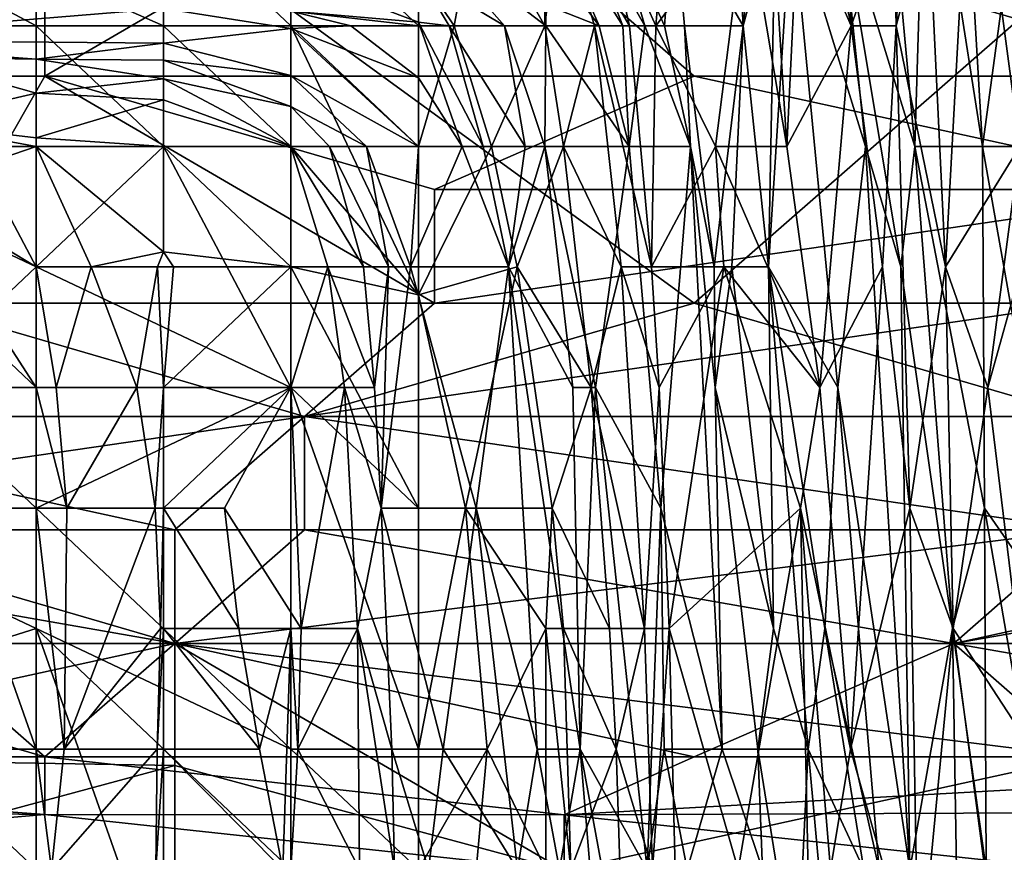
# Model space of a CAD drawing. Extents: x -1.1 to 1.1, y -0.36 to 0.36.
# Tile 23 of 256: x -0.9482 to -0.9143, y -0.3269 to -0.2982. Entities that reach past the tile are written whole.
import ezdxf

# ---------------------------------------------------------------- set-up
doc = ezdxf.new("R2010")
doc.units = 0

msp = doc.modelspace()

# ---------------------------------------------------------------- linework, layer by layer
for points in [[(-0.915379, -0.290151, 0.075278), (-0.914152, -0.286001, 0.082792), (-0.913724, -0.302601, 0.082792)], [(-0.956235, -0.288463, 0.386695), (-0.956235, -0.300182, 0.384761), (-0.947293, -0.296276, 0.385827)], [(-0.951764, -0.288463, 0.265446), (-0.902583, -0.288463, 0.265427), (-0.924938, -0.307995, 0.264813)], [(-0.924938, -0.307995, 0.264813), (-0.951764, -0.307995, 0.264888), (-0.951764, -0.288463, 0.265446)], [(-0.907054, -0.300182, 0.385058), (-0.898112, -0.288463, 0.387478), (-0.93388, -0.29237, 0.386782)], [(-0.902583, -0.288463, 0.265427), (-0.902583, -0.307995, 0.264816), (-0.924938, -0.307995, 0.264813)], [(-0.921262, -0.290151, 0.047547), (-0.919524, -0.298451, 0.052735), (-0.921341, -0.294301, 0.045221)], [(-0.919524, -0.298451, 0.052735), (-0.921262, -0.290151, 0.047547), (-0.919948, -0.290151, 0.052735)], [(-0.919948, -0.290151, 0.052735), (-0.918068, -0.294301, 0.06025), (-0.919524, -0.298451, 0.052735)], [(-0.916962, -0.290151, 0.131635), (-0.918111, -0.294301, 0.124121), (-0.917341, -0.302601, 0.127878)], [(-0.918068, -0.294301, 0.06025), (-0.917449, -0.290151, 0.064007), (-0.917984, -0.298451, 0.06025)], [(-0.916873, -0.294301, 0.066527), (-0.917984, -0.298451, 0.06025), (-0.917449, -0.290151, 0.064007)], [(-0.917341, -0.302601, 0.127878), (-0.915002, -0.302601, 0.142906), (-0.916962, -0.290151, 0.131635)], [(-0.915745, -0.290151, 0.139149), (-0.916962, -0.290151, 0.131635), (-0.915002, -0.302601, 0.142906)], [(-0.916873, -0.294301, 0.066527), (-0.915379, -0.290151, 0.075278), (-0.916278, -0.306751, 0.067764)], [(-0.915379, -0.290151, 0.075278), (-0.913724, -0.302601, 0.082792), (-0.916278, -0.306751, 0.067764)], [(-0.913887, -0.294301, 0.150421), (-0.915745, -0.290151, 0.139149), (-0.915002, -0.302601, 0.142906)], [(-0.924938, -0.300182, 0.385125), (-0.93388, -0.29237, 0.386782), (-0.947293, -0.300182, 0.384995)], [(-0.93388, -0.29237, 0.386782), (-0.947293, -0.296276, 0.385827), (-0.947293, -0.300182, 0.384995)], [(-0.93388, -0.29237, 0.386782), (-0.924938, -0.300182, 0.385125), (-0.907054, -0.300182, 0.385058)], [(-0.94321, -0.294301, 0.005994), (-0.94321, -0.298451, 0.003467), (-0.9476, -0.296506, 0.003893)], [(-0.94321, -0.294301, 0.005994), (-0.938821, -0.294301, 0.007191), (-0.938821, -0.298451, 0.004121)], [(-0.94321, -0.298451, 0.003467), (-0.94321, -0.294301, 0.005994), (-0.938821, -0.298451, 0.004121)], [(-0.938821, -0.298451, 0.004121), (-0.938821, -0.294301, 0.007191), (-0.934431, -0.298451, 0.006531)], [(-0.934431, -0.296617, 0.00765), (-0.934431, -0.298451, 0.006531), (-0.938821, -0.294301, 0.007191)], [(-0.933204, -0.298451, 0.00765), (-0.934431, -0.296617, 0.00765), (-0.932444, -0.294301, 0.011407)], [(-0.932444, -0.294301, 0.011407), (-0.930082, -0.298451, 0.011407), (-0.933204, -0.298451, 0.00765)], [(-0.932444, -0.294301, 0.011407), (-0.930042, -0.294301, 0.01435), (-0.930082, -0.298451, 0.011407)], [(-0.928367, -0.298451, 0.015164), (-0.930082, -0.298451, 0.011407), (-0.929583, -0.294301, 0.015164)], [(-0.930042, -0.294301, 0.01435), (-0.929583, -0.294301, 0.015164), (-0.930082, -0.298451, 0.011407)], [(-0.930042, -0.294242, 0.064007), (-0.927391, -0.298451, 0.067764), (-0.928996, -0.294301, 0.067764)], [(-0.927391, -0.298451, 0.067764), (-0.930042, -0.294242, 0.064007), (-0.92821, -0.298451, 0.064007)], [(-0.92821, -0.298451, 0.064007), (-0.930042, -0.294242, 0.064007), (-0.930042, -0.295957, 0.06025)], [(-0.928112, -0.294301, 0.018921), (-0.927165, -0.298451, 0.018921), (-0.929583, -0.294301, 0.015164)], [(-0.929583, -0.294301, 0.015164), (-0.927165, -0.298451, 0.018921), (-0.928367, -0.298451, 0.015164)], [(-0.927391, -0.298451, 0.067764), (-0.92664, -0.298451, 0.071521), (-0.928996, -0.294301, 0.067764)], [(-0.927855, -0.294301, 0.071521), (-0.928996, -0.294301, 0.067764), (-0.92664, -0.298451, 0.071521)], [(-0.926252, -0.298451, 0.022678), (-0.928112, -0.294301, 0.018921), (-0.925907, -0.294301, 0.026436)], [(-0.928112, -0.294301, 0.018921), (-0.926252, -0.298451, 0.022678), (-0.927165, -0.298451, 0.018921)], [(-0.925652, -0.294301, 0.079393), (-0.927855, -0.294301, 0.071521), (-0.925954, -0.298451, 0.075278)], [(-0.92664, -0.298451, 0.071521), (-0.925954, -0.298451, 0.075278), (-0.927855, -0.294301, 0.071521)], [(-0.923144, -0.294301, 0.037707), (-0.924203, -0.302601, 0.030193), (-0.926252, -0.298451, 0.022678)], [(-0.923144, -0.294301, 0.037707), (-0.926252, -0.298451, 0.022678), (-0.925907, -0.294301, 0.026436)], [(-0.925652, -0.294301, 0.079393), (-0.925954, -0.298451, 0.075278), (-0.925269, -0.298451, 0.079035)], [(-0.923475, -0.294301, 0.090307), (-0.925652, -0.294301, 0.079393), (-0.923244, -0.298451, 0.090307)], [(-0.925269, -0.298451, 0.079035), (-0.923244, -0.298451, 0.090307), (-0.925652, -0.294301, 0.079393)], [(-0.923144, -0.294301, 0.037707), (-0.921745, -0.302601, 0.041464), (-0.924203, -0.302601, 0.030193)], [(-0.922808, -0.294301, 0.094064), (-0.923475, -0.294301, 0.090307), (-0.923244, -0.298451, 0.090307)], [(-0.922808, -0.294301, 0.094064), (-0.923244, -0.298451, 0.090307), (-0.922131, -0.294301, 0.097821)], [(-0.922131, -0.294301, 0.097821), (-0.923244, -0.298451, 0.090307), (-0.922371, -0.306751, 0.094064)], [(-0.923144, -0.294301, 0.037707), (-0.922265, -0.294301, 0.041464), (-0.921745, -0.302601, 0.041464)], [(-0.921586, -0.294301, 0.101578), (-0.922131, -0.294301, 0.097821), (-0.922371, -0.306751, 0.094064)], [(-0.922371, -0.306751, 0.094064), (-0.919985, -0.310901, 0.109092), (-0.921586, -0.294301, 0.101578)], [(-0.921745, -0.302601, 0.041464), (-0.922265, -0.294301, 0.041464), (-0.921341, -0.294301, 0.045221)], [(-0.921341, -0.294301, 0.045221), (-0.919524, -0.298451, 0.052735), (-0.921745, -0.302601, 0.041464)], [(-0.919898, -0.294301, 0.112849), (-0.921586, -0.294301, 0.101578), (-0.919034, -0.302601, 0.116607)], [(-0.919034, -0.302601, 0.116607), (-0.921586, -0.294301, 0.101578), (-0.919985, -0.310901, 0.109092)], [(-0.918111, -0.294301, 0.124121), (-0.919898, -0.294301, 0.112849), (-0.917341, -0.302601, 0.127878)], [(-0.917825, -0.306751, 0.124121), (-0.917341, -0.302601, 0.127878), (-0.919898, -0.294301, 0.112849)], [(-0.919898, -0.294301, 0.112849), (-0.919034, -0.302601, 0.116607), (-0.917825, -0.306751, 0.124121)], [(-0.918068, -0.294301, 0.06025), (-0.917984, -0.298451, 0.06025), (-0.919524, -0.298451, 0.052735)], [(-0.916278, -0.306751, 0.067764), (-0.917984, -0.298451, 0.06025), (-0.916873, -0.294301, 0.066527)], [(-0.913887, -0.294301, 0.150421), (-0.915002, -0.302601, 0.142906), (-0.911265, -0.302601, 0.165449)], [(-0.934431, -0.295083, 0.052735), (-0.931463, -0.298451, 0.048978), (-0.930042, -0.298451, 0.054851)], [(-0.931463, -0.298451, 0.048978), (-0.934431, -0.295083, 0.052735), (-0.934431, -0.296674, 0.045221)], [(-0.930042, -0.29773, 0.056493), (-0.934431, -0.295083, 0.052735), (-0.930042, -0.298451, 0.054851)], [(-0.930042, -0.295957, 0.06025), (-0.930042, -0.29773, 0.056493), (-0.92821, -0.298451, 0.064007)], [(-0.947293, -0.300182, 0.384995), (-0.947293, -0.296276, 0.385827), (-0.956235, -0.300182, 0.384761)], [(-0.9476, -0.296506, 0.003893), (-0.9476, -0.298451, 0.003187), (-0.95199, -0.296108, 0.003893)], [(-0.9476, -0.298451, 0.003187), (-0.95199, -0.298451, 0.003138), (-0.95199, -0.296108, 0.003893)], [(-0.9476, -0.298451, 0.003187), (-0.9476, -0.296506, 0.003893), (-0.94321, -0.298451, 0.003467)], [(-0.938821, -0.296653, 0.041464), (-0.934431, -0.29832, 0.037707), (-0.934431, -0.296674, 0.045221)], [(-0.938821, -0.297945, 0.03395), (-0.934431, -0.29832, 0.037707), (-0.938821, -0.296653, 0.041464)], [(-0.933204, -0.298451, 0.00765), (-0.934431, -0.298451, 0.006531), (-0.934431, -0.296617, 0.00765)], [(-0.931463, -0.298451, 0.048978), (-0.934431, -0.296674, 0.045221), (-0.933377, -0.298451, 0.041464)], [(-0.933377, -0.298451, 0.041464), (-0.934431, -0.296674, 0.045221), (-0.934431, -0.29832, 0.037707)], [(-0.95199, -0.297219, 0.037707), (-0.95638, -0.29893, 0.026436), (-0.94321, -0.297851, 0.03395)], [(-0.95638, -0.29893, 0.026436), (-0.94321, -0.299049, 0.026436), (-0.94321, -0.297851, 0.03395)], [(-0.94321, -0.297851, 0.03395), (-0.938821, -0.298545, 0.030193), (-0.938821, -0.297945, 0.03395)], [(-0.94321, -0.297851, 0.03395), (-0.94321, -0.299049, 0.026436), (-0.938821, -0.298545, 0.030193)], [(-0.938821, -0.297945, 0.03395), (-0.936759, -0.298451, 0.03395), (-0.934431, -0.298451, 0.037094)], [(-0.938821, -0.298545, 0.030193), (-0.936759, -0.298451, 0.03395), (-0.938821, -0.297945, 0.03395)], [(-0.934431, -0.29832, 0.037707), (-0.938821, -0.297945, 0.03395), (-0.934431, -0.298451, 0.037094)], [(-0.930042, -0.298451, 0.054851), (-0.92821, -0.298451, 0.064007), (-0.930042, -0.29773, 0.056493)], [(-0.934431, -0.29832, 0.037707), (-0.932202, -0.302601, 0.041464), (-0.933377, -0.298451, 0.041464)], [(-0.932202, -0.302601, 0.041464), (-0.934431, -0.29832, 0.037707), (-0.93293, -0.302601, 0.037707)], [(-0.934431, -0.300245, 0.03395), (-0.93293, -0.302601, 0.037707), (-0.934431, -0.29832, 0.037707)], [(-0.934431, -0.300245, 0.03395), (-0.934431, -0.29832, 0.037707), (-0.934431, -0.298451, 0.037094)], [(-0.95199, -0.298451, 0.003138), (-0.9476, -0.306751, 0.00239), (-0.95638, -0.302601, 0.002753)], [(-0.9476, -0.306751, 0.00239), (-0.95199, -0.298451, 0.003138), (-0.9476, -0.298451, 0.003187)], [(-0.94321, -0.298451, 0.003467), (-0.94321, -0.302601, 0.002887), (-0.9476, -0.298451, 0.003187)], [(-0.94321, -0.302601, 0.002887), (-0.9476, -0.306751, 0.00239), (-0.9476, -0.298451, 0.003187)], [(-0.94321, -0.302601, 0.002887), (-0.94321, -0.298451, 0.003467), (-0.938821, -0.302601, 0.003237)], [(-0.938821, -0.298451, 0.004121), (-0.938821, -0.302601, 0.003237), (-0.94321, -0.298451, 0.003467)], [(-0.94321, -0.299049, 0.026436), (-0.938821, -0.300155, 0.022678), (-0.938821, -0.298545, 0.030193)], [(-0.938821, -0.298545, 0.030193), (-0.934431, -0.300245, 0.03395), (-0.936759, -0.298451, 0.03395)], [(-0.934431, -0.302601, 0.00514), (-0.938821, -0.298451, 0.004121), (-0.934431, -0.298451, 0.006531)], [(-0.938821, -0.298451, 0.004121), (-0.934431, -0.302601, 0.00514), (-0.934431, -0.307713, 0.003893)], [(-0.934431, -0.307713, 0.003893), (-0.938821, -0.302601, 0.003237), (-0.938821, -0.298451, 0.004121)], [(-0.934431, -0.300245, 0.03395), (-0.938821, -0.298545, 0.030193), (-0.934431, -0.302601, 0.02952)], [(-0.934431, -0.302601, 0.02952), (-0.938821, -0.298545, 0.030193), (-0.938821, -0.300155, 0.022678)], [(-0.934431, -0.298451, 0.037094), (-0.936759, -0.298451, 0.03395), (-0.934431, -0.300245, 0.03395)], [(-0.931919, -0.302601, 0.00765), (-0.934431, -0.302601, 0.00514), (-0.933204, -0.298451, 0.00765)], [(-0.934431, -0.302601, 0.00514), (-0.934431, -0.298451, 0.006531), (-0.933204, -0.298451, 0.00765)], [(-0.931463, -0.298451, 0.048978), (-0.933377, -0.298451, 0.041464), (-0.930751, -0.302601, 0.048978)], [(-0.930751, -0.302601, 0.048978), (-0.933377, -0.298451, 0.041464), (-0.932202, -0.302601, 0.041464)], [(-0.931919, -0.302601, 0.00765), (-0.933204, -0.298451, 0.00765), (-0.930082, -0.298451, 0.011407)], [(-0.929436, -0.302601, 0.011407), (-0.931919, -0.302601, 0.00765), (-0.930082, -0.298451, 0.011407)], [(-0.930042, -0.298451, 0.054851), (-0.931463, -0.298451, 0.048978), (-0.930078, -0.302601, 0.052735)], [(-0.930751, -0.302601, 0.048978), (-0.930078, -0.302601, 0.052735), (-0.931463, -0.298451, 0.048978)], [(-0.930082, -0.298451, 0.011407), (-0.928367, -0.298451, 0.015164), (-0.929436, -0.302601, 0.011407)], [(-0.930078, -0.302601, 0.052735), (-0.927172, -0.302601, 0.067764), (-0.930042, -0.298451, 0.054851)], [(-0.92821, -0.298451, 0.064007), (-0.930042, -0.298451, 0.054851), (-0.927172, -0.302601, 0.067764)], [(-0.928367, -0.298451, 0.015164), (-0.927448, -0.306751, 0.015164), (-0.929436, -0.302601, 0.011407)], [(-0.928367, -0.298451, 0.015164), (-0.927165, -0.298451, 0.018921), (-0.926401, -0.306751, 0.018921)], [(-0.928367, -0.298451, 0.015164), (-0.926401, -0.306751, 0.018921), (-0.927448, -0.306751, 0.015164)], [(-0.927391, -0.298451, 0.067764), (-0.92821, -0.298451, 0.064007), (-0.927172, -0.302601, 0.067764)], [(-0.92664, -0.298451, 0.071521), (-0.927391, -0.298451, 0.067764), (-0.927172, -0.302601, 0.067764)], [(-0.92664, -0.298451, 0.071521), (-0.927172, -0.302601, 0.067764), (-0.925062, -0.302601, 0.079035)], [(-0.926401, -0.306751, 0.018921), (-0.927165, -0.298451, 0.018921), (-0.926252, -0.298451, 0.022678)], [(-0.925954, -0.298451, 0.075278), (-0.92664, -0.298451, 0.071521), (-0.925062, -0.302601, 0.079035)], [(-0.926252, -0.298451, 0.022678), (-0.924203, -0.302601, 0.030193), (-0.926401, -0.306751, 0.018921)], [(-0.925062, -0.302601, 0.079035), (-0.925269, -0.298451, 0.079035), (-0.925954, -0.298451, 0.075278)], [(-0.923244, -0.298451, 0.090307), (-0.925269, -0.298451, 0.079035), (-0.924252, -0.306751, 0.082792)], [(-0.924252, -0.306751, 0.082792), (-0.925269, -0.298451, 0.079035), (-0.925062, -0.302601, 0.079035)], [(-0.924252, -0.306751, 0.082792), (-0.923642, -0.306751, 0.08655), (-0.923244, -0.298451, 0.090307)], [(-0.923642, -0.306751, 0.08655), (-0.922371, -0.306751, 0.094064), (-0.923244, -0.298451, 0.090307)], [(-0.921745, -0.302601, 0.041464), (-0.919524, -0.298451, 0.052735), (-0.920605, -0.310901, 0.045221)], [(-0.919524, -0.298451, 0.052735), (-0.918452, -0.306751, 0.056493), (-0.920605, -0.310901, 0.045221)], [(-0.918452, -0.306751, 0.056493), (-0.919524, -0.298451, 0.052735), (-0.917984, -0.298451, 0.06025)], [(-0.918452, -0.306751, 0.056493), (-0.917984, -0.298451, 0.06025), (-0.917513, -0.315051, 0.06025)], [(-0.917984, -0.298451, 0.06025), (-0.916278, -0.306751, 0.067764), (-0.917513, -0.315051, 0.06025)], [(-0.95638, -0.29893, 0.026436), (-0.9476, -0.299595, 0.022678), (-0.94321, -0.299049, 0.026436)], [(-0.9476, -0.299595, 0.022678), (-0.95638, -0.29893, 0.026436), (-0.95199, -0.299529, 0.022678)], [(-0.9476, -0.299595, 0.022678), (-0.94321, -0.299631, 0.022678), (-0.94321, -0.299049, 0.026436)], [(-0.94321, -0.299049, 0.026436), (-0.94321, -0.299631, 0.022678), (-0.938821, -0.300155, 0.022678)], [(-0.95199, -0.299529, 0.022678), (-0.9476, -0.300764, 0.018921), (-0.9476, -0.299595, 0.022678)], [(-0.9476, -0.300764, 0.018921), (-0.95199, -0.299529, 0.022678), (-0.95199, -0.301789, 0.018921)], [(-0.9476, -0.299595, 0.022678), (-0.94321, -0.300275, 0.018921), (-0.94321, -0.299631, 0.022678)], [(-0.9476, -0.299595, 0.022678), (-0.9476, -0.300764, 0.018921), (-0.94321, -0.300275, 0.018921)], [(-0.938821, -0.301228, 0.018921), (-0.938821, -0.300155, 0.022678), (-0.94321, -0.299631, 0.022678)], [(-0.94321, -0.300275, 0.018921), (-0.938821, -0.301228, 0.018921), (-0.94321, -0.299631, 0.022678)], [(-0.947293, -0.300182, 0.384995), (-0.956235, -0.300182, 0.384761), (-0.951764, -0.307995, 0.382839)], [(-0.947293, -0.300182, 0.384995), (-0.951764, -0.307995, 0.382839), (-0.93388, -0.307995, 0.382949)], [(-0.9476, -0.300764, 0.018921), (-0.94321, -0.300995, 0.015164), (-0.94321, -0.300275, 0.018921)], [(-0.947293, -0.300182, 0.384995), (-0.93388, -0.304088, 0.384108), (-0.924938, -0.300182, 0.385125)], [(-0.947293, -0.300182, 0.384995), (-0.93388, -0.307995, 0.382949), (-0.93388, -0.304088, 0.384108)], [(-0.94321, -0.300275, 0.018921), (-0.938821, -0.302601, 0.015164), (-0.938821, -0.301228, 0.018921)], [(-0.94321, -0.300995, 0.015164), (-0.938821, -0.302601, 0.015164), (-0.94321, -0.300275, 0.018921)], [(-0.938821, -0.300155, 0.022678), (-0.936225, -0.302601, 0.022678), (-0.934431, -0.302601, 0.02952)], [(-0.936225, -0.302601, 0.022678), (-0.938821, -0.300155, 0.022678), (-0.938821, -0.301228, 0.018921)], [(-0.934431, -0.300245, 0.03395), (-0.934431, -0.302601, 0.02952), (-0.93293, -0.302601, 0.037707)], [(-0.93388, -0.304088, 0.384108), (-0.907054, -0.304088, 0.384002), (-0.924938, -0.300182, 0.385125)], [(-0.907054, -0.304088, 0.384002), (-0.907054, -0.300182, 0.385058), (-0.924938, -0.300182, 0.385125)], [(-0.95199, -0.301789, 0.018921), (-0.9476, -0.30231, 0.015164), (-0.9476, -0.300764, 0.018921)], [(-0.9476, -0.300764, 0.018921), (-0.9476, -0.30231, 0.015164), (-0.94321, -0.300995, 0.015164)], [(-0.9476, -0.30231, 0.015164), (-0.94321, -0.302601, 0.012632), (-0.94321, -0.300995, 0.015164)], [(-0.938821, -0.302601, 0.015164), (-0.94321, -0.300995, 0.015164), (-0.94321, -0.302601, 0.012632)], [(-0.936225, -0.302601, 0.022678), (-0.938821, -0.301228, 0.018921), (-0.937489, -0.302601, 0.018921)], [(-0.938821, -0.302601, 0.015164), (-0.937489, -0.302601, 0.018921), (-0.938821, -0.301228, 0.018921)], [(-0.9476, -0.302601, 0.014765), (-0.9476, -0.30231, 0.015164), (-0.95199, -0.301789, 0.018921)], [(-0.95199, -0.301789, 0.018921), (-0.95199, -0.302601, 0.017923), (-0.9476, -0.302601, 0.014765)], [(-0.9476, -0.30231, 0.015164), (-0.9476, -0.302601, 0.014765), (-0.94321, -0.302601, 0.012632)], [(-0.9476, -0.306751, 0.00239), (-0.95638, -0.315051, 0.001779), (-0.95638, -0.302601, 0.002753)], [(-0.9476, -0.302601, 0.014765), (-0.95199, -0.302601, 0.017923), (-0.95199, -0.304107, 0.018921)], [(-0.95199, -0.304107, 0.018921), (-0.9476, -0.306751, 0.018408), (-0.9476, -0.302601, 0.014765)], [(-0.9476, -0.306751, 0.018408), (-0.945698, -0.306751, 0.015164), (-0.9476, -0.302601, 0.014765)], [(-0.94321, -0.302601, 0.012632), (-0.9476, -0.302601, 0.014765), (-0.94321, -0.306235, 0.011407)], [(-0.9476, -0.302601, 0.014765), (-0.945698, -0.306751, 0.015164), (-0.94321, -0.306235, 0.011407)], [(-0.94321, -0.302601, 0.002887), (-0.938821, -0.310901, 0.002263), (-0.9476, -0.306751, 0.00239)], [(-0.938821, -0.306751, 0.013059), (-0.938821, -0.302601, 0.015164), (-0.94321, -0.302601, 0.012632)], [(-0.94321, -0.302601, 0.012632), (-0.94321, -0.306235, 0.011407), (-0.938821, -0.306751, 0.013059)], [(-0.94321, -0.302601, 0.002887), (-0.938821, -0.302601, 0.003237), (-0.938821, -0.306751, 0.002704)], [(-0.938821, -0.306751, 0.002704), (-0.938821, -0.310901, 0.002263), (-0.94321, -0.302601, 0.002887)], [(-0.937489, -0.302601, 0.018921), (-0.938821, -0.302601, 0.015164), (-0.936323, -0.306751, 0.018921)], [(-0.937555, -0.306751, 0.015164), (-0.936323, -0.306751, 0.018921), (-0.938821, -0.302601, 0.015164)], [(-0.938821, -0.302601, 0.015164), (-0.938821, -0.306751, 0.013059), (-0.937555, -0.306751, 0.015164)], [(-0.934431, -0.307713, 0.003893), (-0.938821, -0.306751, 0.002704), (-0.938821, -0.302601, 0.003237)], [(-0.936225, -0.302601, 0.022678), (-0.937489, -0.302601, 0.018921), (-0.935459, -0.306751, 0.022678)], [(-0.935459, -0.306751, 0.022678), (-0.937489, -0.302601, 0.018921), (-0.936323, -0.306751, 0.018921)], [(-0.936225, -0.302601, 0.022678), (-0.935459, -0.306751, 0.022678), (-0.934704, -0.306751, 0.026436)], [(-0.934431, -0.302601, 0.02952), (-0.936225, -0.302601, 0.022678), (-0.934704, -0.306751, 0.026436)], [(-0.93293, -0.302601, 0.037707), (-0.934704, -0.306751, 0.026436), (-0.931331, -0.306751, 0.045221)], [(-0.934431, -0.302601, 0.02952), (-0.934704, -0.306751, 0.026436), (-0.93293, -0.302601, 0.037707)], [(-0.931035, -0.306751, 0.00765), (-0.934431, -0.307713, 0.003893), (-0.931919, -0.302601, 0.00765)], [(-0.934431, -0.302601, 0.00514), (-0.931919, -0.302601, 0.00765), (-0.934431, -0.307713, 0.003893)], [(-0.932202, -0.302601, 0.041464), (-0.93293, -0.302601, 0.037707), (-0.931331, -0.306751, 0.045221)], [(-0.930751, -0.302601, 0.048978), (-0.932202, -0.302601, 0.041464), (-0.931331, -0.306751, 0.045221)], [(-0.931035, -0.306751, 0.00765), (-0.931919, -0.302601, 0.00765), (-0.929436, -0.302601, 0.011407)], [(-0.930751, -0.302601, 0.048978), (-0.931331, -0.306751, 0.045221), (-0.930078, -0.302601, 0.052735)], [(-0.931331, -0.306751, 0.045221), (-0.929118, -0.310901, 0.056493), (-0.930078, -0.302601, 0.052735)], [(-0.929436, -0.302601, 0.011407), (-0.92848, -0.310901, 0.011407), (-0.931035, -0.306751, 0.00765)], [(-0.927172, -0.302601, 0.067764), (-0.930078, -0.302601, 0.052735), (-0.928338, -0.310901, 0.06025)], [(-0.929118, -0.310901, 0.056493), (-0.928338, -0.310901, 0.06025), (-0.930078, -0.302601, 0.052735)], [(-0.929436, -0.302601, 0.011407), (-0.927448, -0.306751, 0.015164), (-0.92848, -0.310901, 0.011407)], [(-0.927172, -0.302601, 0.067764), (-0.928338, -0.310901, 0.06025), (-0.926087, -0.315051, 0.071521)], [(-0.926087, -0.315051, 0.071521), (-0.925062, -0.302601, 0.079035), (-0.927172, -0.302601, 0.067764)], [(-0.924203, -0.302601, 0.030193), (-0.923909, -0.306751, 0.030193), (-0.926401, -0.306751, 0.018921)], [(-0.926087, -0.315051, 0.071521), (-0.92397, -0.323351, 0.082792), (-0.925062, -0.302601, 0.079035)], [(-0.924252, -0.306751, 0.082792), (-0.925062, -0.302601, 0.079035), (-0.924212, -0.310901, 0.082792)], [(-0.925062, -0.302601, 0.079035), (-0.92397, -0.323351, 0.082792), (-0.924212, -0.310901, 0.082792)], [(-0.921745, -0.302601, 0.041464), (-0.920605, -0.310901, 0.045221), (-0.924203, -0.302601, 0.030193)], [(-0.924203, -0.302601, 0.030193), (-0.920605, -0.310901, 0.045221), (-0.923909, -0.306751, 0.030193)], [(-0.919034, -0.302601, 0.116607), (-0.919985, -0.310901, 0.109092), (-0.917505, -0.327502, 0.124121)], [(-0.917825, -0.306751, 0.124121), (-0.919034, -0.302601, 0.116607), (-0.917505, -0.327502, 0.124121)], [(-0.917341, -0.302601, 0.127878), (-0.917825, -0.306751, 0.124121), (-0.916038, -0.319201, 0.135392)], [(-0.915002, -0.302601, 0.142906), (-0.917341, -0.302601, 0.127878), (-0.914934, -0.315051, 0.142906)], [(-0.917341, -0.302601, 0.127878), (-0.916038, -0.319201, 0.135392), (-0.914934, -0.315051, 0.142906)], [(-0.913724, -0.302601, 0.082792), (-0.914822, -0.310901, 0.075278), (-0.916278, -0.306751, 0.067764)], [(-0.911265, -0.302601, 0.165449), (-0.915002, -0.302601, 0.142906), (-0.912053, -0.319201, 0.161692)], [(-0.915002, -0.302601, 0.142906), (-0.914934, -0.315051, 0.142906), (-0.912053, -0.319201, 0.161692)], [(-0.913724, -0.302601, 0.082792), (-0.913666, -0.306751, 0.082792), (-0.914822, -0.310901, 0.075278)], [(-0.95199, -0.306751, 0.019579), (-0.9476, -0.310901, 0.019261), (-0.95199, -0.304107, 0.018921)], [(-0.9476, -0.310901, 0.019261), (-0.9476, -0.306751, 0.018408), (-0.95199, -0.304107, 0.018921)], [(-0.93388, -0.307995, 0.382949), (-0.911525, -0.307995, 0.382843), (-0.907054, -0.304088, 0.384002)], [(-0.907054, -0.304088, 0.384002), (-0.93388, -0.304088, 0.384108), (-0.93388, -0.307995, 0.382949)], [(-0.94321, -0.306235, 0.011407), (-0.945698, -0.306751, 0.015164), (-0.943422, -0.306751, 0.011407)], [(-0.94321, -0.306235, 0.011407), (-0.943422, -0.306751, 0.011407), (-0.94286, -0.306751, 0.011407)], [(-0.94286, -0.306751, 0.011407), (-0.938821, -0.306751, 0.013059), (-0.94321, -0.306235, 0.011407)], [(-0.9476, -0.306751, 0.00239), (-0.9476, -0.315051, 0.001808), (-0.95638, -0.315051, 0.001779)], [(-0.95199, -0.310901, 0.019856), (-0.9476, -0.310901, 0.019261), (-0.95199, -0.306751, 0.019579)], [(-0.945698, -0.306751, 0.015164), (-0.9476, -0.306751, 0.018408), (-0.946904, -0.310901, 0.018921)], [(-0.9476, -0.310901, 0.019261), (-0.946904, -0.310901, 0.018921), (-0.9476, -0.306751, 0.018408)], [(-0.938821, -0.310901, 0.002263), (-0.9476, -0.315051, 0.001808), (-0.9476, -0.306751, 0.00239)], [(-0.946904, -0.310901, 0.018921), (-0.944128, -0.310901, 0.015164), (-0.945698, -0.306751, 0.015164)], [(-0.944128, -0.310901, 0.015164), (-0.943422, -0.306751, 0.011407), (-0.945698, -0.306751, 0.015164)], [(-0.944128, -0.310901, 0.015164), (-0.94321, -0.310901, 0.011539), (-0.943422, -0.306751, 0.011407)], [(-0.943422, -0.306751, 0.011407), (-0.94321, -0.310901, 0.011539), (-0.94286, -0.306751, 0.011407)], [(-0.938821, -0.306751, 0.013059), (-0.94321, -0.310901, 0.011539), (-0.938821, -0.310901, 0.011802)], [(-0.94321, -0.310901, 0.011539), (-0.938821, -0.306751, 0.013059), (-0.94286, -0.306751, 0.011407)], [(-0.937555, -0.306751, 0.015164), (-0.938821, -0.310901, 0.011802), (-0.936975, -0.310901, 0.015164)], [(-0.937555, -0.306751, 0.015164), (-0.938821, -0.306751, 0.013059), (-0.938821, -0.310901, 0.011802)], [(-0.934431, -0.315051, 0.002792), (-0.938821, -0.310901, 0.002263), (-0.938821, -0.306751, 0.002704)], [(-0.934431, -0.315051, 0.002792), (-0.938821, -0.306751, 0.002704), (-0.934431, -0.307713, 0.003893)], [(-0.936323, -0.306751, 0.018921), (-0.937555, -0.306751, 0.015164), (-0.935946, -0.310901, 0.018921)], [(-0.936975, -0.310901, 0.015164), (-0.935946, -0.310901, 0.018921), (-0.937555, -0.306751, 0.015164)], [(-0.935459, -0.306751, 0.022678), (-0.936323, -0.306751, 0.018921), (-0.935946, -0.310901, 0.018921)], [(-0.935459, -0.306751, 0.022678), (-0.935946, -0.310901, 0.018921), (-0.935719, -0.315051, 0.018921)], [(-0.935719, -0.315051, 0.018921), (-0.934704, -0.306751, 0.026436), (-0.935459, -0.306751, 0.022678)], [(-0.934704, -0.306751, 0.026436), (-0.935719, -0.315051, 0.018921), (-0.932438, -0.315051, 0.037707)], [(-0.931331, -0.306751, 0.045221), (-0.934704, -0.306751, 0.026436), (-0.932438, -0.315051, 0.037707)], [(-0.932815, -0.315051, 0.003893), (-0.934431, -0.307713, 0.003893), (-0.931035, -0.306751, 0.00765)], [(-0.929829, -0.315051, 0.00765), (-0.932815, -0.315051, 0.003893), (-0.931035, -0.306751, 0.00765)], [(-0.931331, -0.306751, 0.045221), (-0.932438, -0.315051, 0.037707), (-0.930337, -0.323351, 0.048978)], [(-0.929118, -0.310901, 0.056493), (-0.931331, -0.306751, 0.045221), (-0.928859, -0.323351, 0.056493)], [(-0.931331, -0.306751, 0.045221), (-0.930337, -0.323351, 0.048978), (-0.928859, -0.323351, 0.056493)], [(-0.929829, -0.315051, 0.00765), (-0.931035, -0.306751, 0.00765), (-0.92848, -0.310901, 0.011407)], [(-0.92848, -0.310901, 0.011407), (-0.927448, -0.306751, 0.015164), (-0.926648, -0.319201, 0.015164)], [(-0.927448, -0.306751, 0.015164), (-0.926401, -0.306751, 0.018921), (-0.926147, -0.310901, 0.018921)], [(-0.927448, -0.306751, 0.015164), (-0.926147, -0.310901, 0.018921), (-0.926648, -0.319201, 0.015164)], [(-0.926401, -0.306751, 0.018921), (-0.923909, -0.306751, 0.030193), (-0.926147, -0.310901, 0.018921)], [(-0.926147, -0.310901, 0.018921), (-0.923909, -0.306751, 0.030193), (-0.925792, -0.319201, 0.018921)], [(-0.923909, -0.306751, 0.030193), (-0.921276, -0.315051, 0.041464), (-0.925792, -0.319201, 0.018921)], [(-0.923642, -0.306751, 0.08655), (-0.924252, -0.306751, 0.082792), (-0.924212, -0.310901, 0.082792)], [(-0.924212, -0.310901, 0.082792), (-0.922202, -0.319201, 0.094064), (-0.923642, -0.306751, 0.08655)], [(-0.921276, -0.315051, 0.041464), (-0.923909, -0.306751, 0.030193), (-0.920605, -0.310901, 0.045221)], [(-0.922371, -0.306751, 0.094064), (-0.923642, -0.306751, 0.08655), (-0.922202, -0.319201, 0.094064)], [(-0.919985, -0.310901, 0.109092), (-0.922371, -0.306751, 0.094064), (-0.920438, -0.319201, 0.105335)], [(-0.920438, -0.319201, 0.105335), (-0.922371, -0.306751, 0.094064), (-0.921013, -0.323351, 0.101578)], [(-0.922202, -0.319201, 0.094064), (-0.921013, -0.323351, 0.101578), (-0.922371, -0.306751, 0.094064)], [(-0.920605, -0.310901, 0.045221), (-0.918452, -0.306751, 0.056493), (-0.919549, -0.323351, 0.048978)], [(-0.917513, -0.315051, 0.06025), (-0.919549, -0.323351, 0.048978), (-0.918452, -0.306751, 0.056493)], [(-0.917825, -0.306751, 0.124121), (-0.917505, -0.327502, 0.124121), (-0.916038, -0.319201, 0.135392)], [(-0.916278, -0.306751, 0.067764), (-0.916017, -0.319201, 0.067764), (-0.917513, -0.315051, 0.06025)], [(-0.916278, -0.306751, 0.067764), (-0.914822, -0.310901, 0.075278), (-0.916017, -0.319201, 0.067764)], [(-0.913303, -0.323351, 0.082792), (-0.914822, -0.310901, 0.075278), (-0.913666, -0.306751, 0.082792)], [(-0.932815, -0.315051, 0.003893), (-0.934431, -0.315051, 0.002792), (-0.934431, -0.307713, 0.003893)], [(-0.951764, -0.307995, 0.264888), (-0.938351, -0.311901, 0.264862), (-0.965177, -0.311901, 0.264943)], [(-0.960706, -0.311901, 0.381428), (-0.938351, -0.311901, 0.381674), (-0.951764, -0.307995, 0.382839)], [(-0.938351, -0.311901, 0.264862), (-0.951764, -0.307995, 0.264888), (-0.924938, -0.307995, 0.264813)], [(-0.938351, -0.311901, 0.381674), (-0.93388, -0.307995, 0.382949), (-0.951764, -0.307995, 0.382839)], [(-0.911525, -0.307995, 0.382843), (-0.93388, -0.307995, 0.382949), (-0.938351, -0.311901, 0.381674)], [(-0.911525, -0.315807, 0.379949), (-0.911525, -0.307995, 0.382843), (-0.938351, -0.311901, 0.381674)], [(-0.924938, -0.307995, 0.264813), (-0.911525, -0.311901, 0.264813), (-0.938351, -0.311901, 0.264862)], [(-0.902583, -0.307995, 0.264816), (-0.911525, -0.311901, 0.264813), (-0.924938, -0.307995, 0.264813)], [(-0.9476, -0.315051, 0.019372), (-0.9476, -0.310901, 0.019261), (-0.95199, -0.310901, 0.019856)], [(-0.9476, -0.315051, 0.019372), (-0.95199, -0.310901, 0.019856), (-0.9476, -0.323351, 0.019339)], [(-0.95199, -0.310901, 0.019856), (-0.95199, -0.323351, 0.019961), (-0.9476, -0.323351, 0.019339)], [(-0.9476, -0.315051, 0.019372), (-0.946544, -0.315051, 0.018921), (-0.9476, -0.310901, 0.019261)], [(-0.946544, -0.315051, 0.018921), (-0.946904, -0.310901, 0.018921), (-0.9476, -0.310901, 0.019261)], [(-0.9476, -0.315051, 0.001808), (-0.938821, -0.310901, 0.002263), (-0.938821, -0.323351, 0.001679)], [(-0.946904, -0.310901, 0.018921), (-0.946544, -0.315051, 0.018921), (-0.944128, -0.310901, 0.015164)], [(-0.944128, -0.310901, 0.015164), (-0.946544, -0.315051, 0.018921), (-0.943499, -0.315051, 0.015164)], [(-0.94321, -0.310901, 0.011539), (-0.944128, -0.310901, 0.015164), (-0.943499, -0.315051, 0.015164)], [(-0.943499, -0.315051, 0.015164), (-0.94321, -0.315051, 0.012453), (-0.94321, -0.310901, 0.011539)], [(-0.94321, -0.310901, 0.011539), (-0.94321, -0.315051, 0.012453), (-0.938821, -0.310901, 0.011802)], [(-0.94321, -0.315051, 0.012453), (-0.941111, -0.315051, 0.011407), (-0.938821, -0.310901, 0.011802)], [(-0.941111, -0.315051, 0.011407), (-0.938468, -0.319201, 0.011407), (-0.938821, -0.310901, 0.011802)], [(-0.936975, -0.310901, 0.015164), (-0.938821, -0.310901, 0.011802), (-0.938468, -0.319201, 0.011407)], [(-0.934431, -0.323351, 0.002367), (-0.938821, -0.310901, 0.002263), (-0.934431, -0.315051, 0.002792)], [(-0.934431, -0.323351, 0.002367), (-0.938821, -0.323351, 0.001679), (-0.938821, -0.310901, 0.002263)], [(-0.938468, -0.319201, 0.011407), (-0.936525, -0.319201, 0.015164), (-0.936975, -0.310901, 0.015164)], [(-0.935946, -0.310901, 0.018921), (-0.936975, -0.310901, 0.015164), (-0.935719, -0.315051, 0.018921)], [(-0.936525, -0.319201, 0.015164), (-0.935719, -0.315051, 0.018921), (-0.936975, -0.310901, 0.015164)], [(-0.92848, -0.310901, 0.011407), (-0.927853, -0.319201, 0.011407), (-0.929829, -0.315051, 0.00765)], [(-0.928338, -0.310901, 0.06025), (-0.929118, -0.310901, 0.056493), (-0.928859, -0.323351, 0.056493)], [(-0.928859, -0.323351, 0.056493), (-0.926553, -0.327502, 0.067764), (-0.928338, -0.310901, 0.06025)], [(-0.92848, -0.310901, 0.011407), (-0.926648, -0.319201, 0.015164), (-0.927853, -0.319201, 0.011407)], [(-0.926553, -0.327502, 0.067764), (-0.926087, -0.315051, 0.071521), (-0.928338, -0.310901, 0.06025)], [(-0.926147, -0.310901, 0.018921), (-0.925792, -0.319201, 0.018921), (-0.926648, -0.319201, 0.015164)], [(-0.922202, -0.319201, 0.094064), (-0.924212, -0.310901, 0.082792), (-0.92274, -0.323351, 0.090307)], [(-0.924212, -0.310901, 0.082792), (-0.92397, -0.323351, 0.082792), (-0.92274, -0.323351, 0.090307)], [(-0.921276, -0.315051, 0.041464), (-0.920605, -0.310901, 0.045221), (-0.919549, -0.323351, 0.048978)], [(-0.919985, -0.310901, 0.109092), (-0.920438, -0.319201, 0.105335), (-0.918562, -0.327502, 0.116607)], [(-0.918562, -0.327502, 0.116607), (-0.917505, -0.327502, 0.124121), (-0.919985, -0.310901, 0.109092)], [(-0.914822, -0.310901, 0.075278), (-0.913303, -0.323351, 0.082792), (-0.916017, -0.319201, 0.067764)], [(-0.938351, -0.311901, 0.264862), (-0.965177, -0.315807, 0.265249), (-0.965177, -0.311901, 0.264943)], [(-0.938351, -0.311901, 0.264862), (-0.938351, -0.315807, 0.265181), (-0.965177, -0.315807, 0.265249)], [(-0.942822, -0.315807, 0.380053), (-0.938351, -0.311901, 0.381674), (-0.960706, -0.311901, 0.381428)], [(-0.956235, -0.315807, 0.379941), (-0.942822, -0.315807, 0.380053), (-0.960706, -0.311901, 0.381428)], [(-0.911525, -0.315807, 0.379949), (-0.938351, -0.311901, 0.381674), (-0.942822, -0.315807, 0.380053)], [(-0.938351, -0.311901, 0.264862), (-0.911525, -0.311901, 0.264813), (-0.911525, -0.315807, 0.265201)], [(-0.911525, -0.315807, 0.265201), (-0.938351, -0.315807, 0.265181), (-0.938351, -0.311901, 0.264862)], [(-0.9476, -0.319201, 0.001654), (-0.960769, -0.323351, 0.001582), (-0.95638, -0.315051, 0.001779)], [(-0.9476, -0.315051, 0.001808), (-0.9476, -0.319201, 0.001654), (-0.95638, -0.315051, 0.001779)], [(-0.9476, -0.323351, 0.019339), (-0.946625, -0.323351, 0.018921), (-0.9476, -0.315051, 0.019372)], [(-0.946544, -0.315051, 0.018921), (-0.9476, -0.315051, 0.019372), (-0.946625, -0.323351, 0.018921)], [(-0.938821, -0.323351, 0.001679), (-0.9476, -0.319201, 0.001654), (-0.9476, -0.315051, 0.001808)], [(-0.946625, -0.323351, 0.018921), (-0.943499, -0.315051, 0.015164), (-0.946544, -0.315051, 0.018921)], [(-0.943499, -0.315051, 0.015164), (-0.946625, -0.323351, 0.018921), (-0.943319, -0.319201, 0.015164)], [(-0.94321, -0.315051, 0.012453), (-0.943499, -0.315051, 0.015164), (-0.943319, -0.319201, 0.015164)], [(-0.94321, -0.315051, 0.012453), (-0.943319, -0.319201, 0.015164), (-0.94321, -0.319201, 0.01448)], [(-0.94321, -0.315051, 0.012453), (-0.94321, -0.319201, 0.01448), (-0.940619, -0.319201, 0.011407)], [(-0.941111, -0.315051, 0.011407), (-0.94321, -0.315051, 0.012453), (-0.940619, -0.319201, 0.011407)], [(-0.940619, -0.319201, 0.011407), (-0.938468, -0.319201, 0.011407), (-0.941111, -0.315051, 0.011407)], [(-0.935719, -0.315051, 0.018921), (-0.936525, -0.319201, 0.015164), (-0.935348, -0.323351, 0.018921)], [(-0.935719, -0.315051, 0.018921), (-0.933576, -0.323351, 0.030193), (-0.932438, -0.315051, 0.037707)], [(-0.935719, -0.315051, 0.018921), (-0.935348, -0.323351, 0.018921), (-0.933576, -0.323351, 0.030193)], [(-0.932815, -0.315051, 0.003893), (-0.932061, -0.323351, 0.003893), (-0.934431, -0.323351, 0.002367)], [(-0.934431, -0.315051, 0.002792), (-0.932815, -0.315051, 0.003893), (-0.934431, -0.323351, 0.002367)], [(-0.932438, -0.315051, 0.037707), (-0.933576, -0.323351, 0.030193), (-0.931024, -0.327502, 0.045221)], [(-0.932815, -0.315051, 0.003893), (-0.929829, -0.315051, 0.00765), (-0.930042, -0.319201, 0.00665)], [(-0.932061, -0.323351, 0.003893), (-0.932815, -0.315051, 0.003893), (-0.930042, -0.319201, 0.00665)], [(-0.930337, -0.323351, 0.048978), (-0.932438, -0.315051, 0.037707), (-0.931024, -0.327502, 0.045221)], [(-0.929829, -0.315051, 0.00765), (-0.929434, -0.319201, 0.00765), (-0.930042, -0.319201, 0.00665)], [(-0.929829, -0.315051, 0.00765), (-0.927853, -0.319201, 0.011407), (-0.929434, -0.319201, 0.00765)], [(-0.925966, -0.323351, 0.071521), (-0.926087, -0.315051, 0.071521), (-0.926553, -0.327502, 0.067764)], [(-0.926087, -0.315051, 0.071521), (-0.925966, -0.323351, 0.071521), (-0.92397, -0.323351, 0.082792)], [(-0.923418, -0.327502, 0.030193), (-0.925792, -0.319201, 0.018921), (-0.921276, -0.315051, 0.041464)], [(-0.921276, -0.315051, 0.041464), (-0.920844, -0.335802, 0.041464), (-0.923418, -0.327502, 0.030193)], [(-0.921276, -0.315051, 0.041464), (-0.920244, -0.327502, 0.045221), (-0.920844, -0.335802, 0.041464)], [(-0.921276, -0.315051, 0.041464), (-0.919549, -0.323351, 0.048978), (-0.920244, -0.327502, 0.045221)], [(-0.917513, -0.315051, 0.06025), (-0.917206, -0.331652, 0.06025), (-0.919549, -0.323351, 0.048978)], [(-0.917513, -0.315051, 0.06025), (-0.916017, -0.319201, 0.067764), (-0.917206, -0.331652, 0.06025)], [(-0.914934, -0.315051, 0.142906), (-0.916038, -0.319201, 0.135392), (-0.914884, -0.327502, 0.142906)], [(-0.912053, -0.319201, 0.161692), (-0.914934, -0.315051, 0.142906), (-0.912783, -0.327502, 0.157935)], [(-0.914884, -0.327502, 0.142906), (-0.912783, -0.327502, 0.157935), (-0.914934, -0.315051, 0.142906)], [(-0.965177, -0.315807, 0.265249), (-0.942822, -0.319713, 0.266228), (-0.974119, -0.319713, 0.266159)], [(-0.938351, -0.315807, 0.265181), (-0.942822, -0.319713, 0.266228), (-0.965177, -0.315807, 0.265249)], [(-0.947293, -0.32362, 0.375418), (-0.956235, -0.315807, 0.379941), (-0.960706, -0.319713, 0.377864)], [(-0.942822, -0.319713, 0.378012), (-0.942822, -0.315807, 0.380053), (-0.956235, -0.315807, 0.379941)], [(-0.942822, -0.319713, 0.378012), (-0.956235, -0.315807, 0.379941), (-0.947293, -0.32362, 0.375418)], [(-0.942822, -0.319713, 0.378012), (-0.915996, -0.319713, 0.377961), (-0.911525, -0.315807, 0.379949)], [(-0.911525, -0.315807, 0.379949), (-0.942822, -0.315807, 0.380053), (-0.942822, -0.319713, 0.378012)], [(-0.938351, -0.315807, 0.265181), (-0.915996, -0.319713, 0.266253), (-0.942822, -0.319713, 0.266228)], [(-0.938351, -0.315807, 0.265181), (-0.911525, -0.315807, 0.265201), (-0.915996, -0.319713, 0.266253)], [(-0.893641, -0.315807, 0.265201), (-0.884699, -0.319713, 0.266297), (-0.915996, -0.319713, 0.266253)], [(-0.915996, -0.319713, 0.266253), (-0.911525, -0.315807, 0.265201), (-0.893641, -0.315807, 0.265201)], [(-0.915996, -0.319713, 0.377961), (-0.898112, -0.319713, 0.377848), (-0.898112, -0.315807, 0.379827)], [(-0.915996, -0.319713, 0.377961), (-0.898112, -0.315807, 0.379827), (-0.911525, -0.315807, 0.379949)], [(-0.9476, -0.319201, 0.001654), (-0.94321, -0.331652, 0.001349), (-0.960769, -0.323351, 0.001582)], [(-0.938821, -0.323351, 0.001679), (-0.938821, -0.327502, 0.001605), (-0.9476, -0.319201, 0.001654)], [(-0.938821, -0.327502, 0.001605), (-0.94321, -0.331652, 0.001349), (-0.9476, -0.319201, 0.001654)], [(-0.946625, -0.323351, 0.018921), (-0.943427, -0.323351, 0.015164), (-0.943319, -0.319201, 0.015164)], [(-0.94321, -0.319201, 0.01448), (-0.943319, -0.319201, 0.015164), (-0.943427, -0.323351, 0.015164)], [(-0.94321, -0.319201, 0.01448), (-0.943427, -0.323351, 0.015164), (-0.94321, -0.323351, 0.014279)], [(-0.94321, -0.323351, 0.014279), (-0.939899, -0.323351, 0.011407), (-0.94321, -0.319201, 0.01448)], [(-0.94321, -0.319201, 0.01448), (-0.939899, -0.323351, 0.011407), (-0.940619, -0.319201, 0.011407)], [(-0.938468, -0.319201, 0.011407), (-0.940619, -0.319201, 0.011407), (-0.938821, -0.319201, 0.011128)], [(-0.939899, -0.323351, 0.011407), (-0.938821, -0.319201, 0.011128), (-0.940619, -0.319201, 0.011407)], [(-0.939899, -0.323351, 0.011407), (-0.939097, -0.327502, 0.011407), (-0.938821, -0.319201, 0.011128)], [(-0.939097, -0.327502, 0.011407), (-0.938821, -0.327502, 0.011369), (-0.938821, -0.319201, 0.011128)], [(-0.938585, -0.323351, 0.011407), (-0.938468, -0.319201, 0.011407), (-0.938821, -0.319201, 0.011128)], [(-0.938821, -0.319201, 0.011128), (-0.938821, -0.327502, 0.011369), (-0.938585, -0.323351, 0.011407)], [(-0.938468, -0.319201, 0.011407), (-0.938585, -0.323351, 0.011407), (-0.936525, -0.319201, 0.015164)], [(-0.936525, -0.319201, 0.015164), (-0.938585, -0.323351, 0.011407), (-0.936456, -0.327502, 0.015164)], [(-0.935348, -0.323351, 0.018921), (-0.936525, -0.319201, 0.015164), (-0.935254, -0.327502, 0.018921)], [(-0.936456, -0.327502, 0.015164), (-0.935254, -0.327502, 0.018921), (-0.936525, -0.319201, 0.015164)], [(-0.932061, -0.323351, 0.003893), (-0.930042, -0.319201, 0.00665), (-0.930042, -0.327502, 0.006328)], [(-0.929188, -0.327502, 0.00765), (-0.930042, -0.319201, 0.00665), (-0.929434, -0.319201, 0.00765)], [(-0.930042, -0.319201, 0.00665), (-0.929188, -0.327502, 0.00765), (-0.930042, -0.327502, 0.006328)], [(-0.927853, -0.319201, 0.011407), (-0.927627, -0.323351, 0.011407), (-0.929434, -0.319201, 0.00765)], [(-0.929434, -0.319201, 0.00765), (-0.927627, -0.323351, 0.011407), (-0.929188, -0.327502, 0.00765)], [(-0.927627, -0.323351, 0.011407), (-0.927853, -0.319201, 0.011407), (-0.926648, -0.319201, 0.015164)], [(-0.927627, -0.323351, 0.011407), (-0.926648, -0.319201, 0.015164), (-0.926366, -0.327502, 0.015164)], [(-0.926366, -0.327502, 0.015164), (-0.926648, -0.319201, 0.015164), (-0.925792, -0.319201, 0.018921)], [(-0.925792, -0.319201, 0.018921), (-0.925593, -0.327502, 0.018921), (-0.926366, -0.327502, 0.015164)], [(-0.923418, -0.327502, 0.030193), (-0.925593, -0.327502, 0.018921), (-0.925792, -0.319201, 0.018921)], [(-0.922202, -0.319201, 0.094064), (-0.92274, -0.323351, 0.090307), (-0.921013, -0.323351, 0.101578)], [(-0.920438, -0.319201, 0.105335), (-0.921013, -0.323351, 0.101578), (-0.919096, -0.327502, 0.112849)], [(-0.919096, -0.327502, 0.112849), (-0.918562, -0.327502, 0.116607), (-0.920438, -0.319201, 0.105335)], [(-0.916038, -0.319201, 0.135392), (-0.917505, -0.327502, 0.124121), (-0.915905, -0.327502, 0.135392)], [(-0.916017, -0.319201, 0.067764), (-0.914379, -0.331652, 0.075278), (-0.917206, -0.331652, 0.06025)], [(-0.915905, -0.327502, 0.135392), (-0.914884, -0.327502, 0.142906), (-0.916038, -0.319201, 0.135392)], [(-0.916017, -0.319201, 0.067764), (-0.913303, -0.323351, 0.082792), (-0.914379, -0.331652, 0.075278)], [(-0.947293, -0.32362, 0.375418), (-0.960706, -0.319713, 0.377864), (-0.974119, -0.32362, 0.375109)], [(-0.960706, -0.32362, 0.268083), (-0.974119, -0.319713, 0.266159), (-0.942822, -0.319713, 0.266228)], [(-0.942822, -0.319713, 0.266228), (-0.942822, -0.323914, 0.268362), (-0.960706, -0.32362, 0.268083)], [(-0.924938, -0.32362, 0.375396), (-0.942822, -0.319713, 0.378012), (-0.947293, -0.32362, 0.375418)], [(-0.942822, -0.319713, 0.266228), (-0.915996, -0.319713, 0.266253), (-0.911525, -0.32362, 0.268295)], [(-0.924938, -0.32362, 0.375396), (-0.915996, -0.319713, 0.377961), (-0.942822, -0.319713, 0.378012)], [(-0.911525, -0.32362, 0.268295), (-0.929409, -0.327526, 0.271558), (-0.942822, -0.319713, 0.266228)], [(-0.942822, -0.323914, 0.268362), (-0.942822, -0.319713, 0.266228), (-0.929409, -0.327526, 0.271558)], [(-0.893641, -0.32362, 0.375278), (-0.915996, -0.319713, 0.377961), (-0.924938, -0.32362, 0.375396)], [(-0.915996, -0.319713, 0.266253), (-0.884699, -0.319713, 0.266297), (-0.893641, -0.32362, 0.268356)], [(-0.915996, -0.319713, 0.377961), (-0.893641, -0.32362, 0.375278), (-0.898112, -0.319713, 0.377848)], [(-0.893641, -0.32362, 0.268356), (-0.911525, -0.32362, 0.268295), (-0.915996, -0.319713, 0.266253)], [(-0.94321, -0.331652, 0.001349), (-0.9476, -0.335802, 0.00124), (-0.960769, -0.323351, 0.001582)], [(-0.960769, -0.331652, 0.001627), (-0.960769, -0.323351, 0.001582), (-0.9476, -0.335802, 0.00124)], [(-0.9476, -0.327502, 0.019166), (-0.9476, -0.323351, 0.019339), (-0.95199, -0.323351, 0.019961)], [(-0.9476, -0.327502, 0.019166), (-0.95199, -0.323351, 0.019961), (-0.95199, -0.327502, 0.019927)], [(-0.946625, -0.323351, 0.018921), (-0.9476, -0.323351, 0.019339), (-0.947067, -0.327502, 0.018921)], [(-0.9476, -0.323351, 0.019339), (-0.9476, -0.327502, 0.019166), (-0.947067, -0.327502, 0.018921)], [(-0.946625, -0.323351, 0.018921), (-0.947067, -0.327502, 0.018921), (-0.943427, -0.323351, 0.015164)], [(-0.943427, -0.323351, 0.015164), (-0.947067, -0.327502, 0.018921), (-0.943479, -0.327502, 0.015164)], [(-0.94321, -0.323351, 0.014279), (-0.943427, -0.323351, 0.015164), (-0.943479, -0.327502, 0.015164)], [(-0.943479, -0.327502, 0.015164), (-0.94321, -0.327502, 0.014337), (-0.94321, -0.323351, 0.014279)], [(-0.94321, -0.327502, 0.014337), (-0.939097, -0.327502, 0.011407), (-0.94321, -0.323351, 0.014279)], [(-0.939899, -0.323351, 0.011407), (-0.94321, -0.323351, 0.014279), (-0.939097, -0.327502, 0.011407)], [(-0.938821, -0.327502, 0.011369), (-0.936456, -0.327502, 0.015164), (-0.938585, -0.323351, 0.011407)], [(-0.938821, -0.323351, 0.001679), (-0.934431, -0.323351, 0.002367), (-0.934431, -0.327502, 0.002483)], [(-0.938821, -0.327502, 0.001605), (-0.938821, -0.323351, 0.001679), (-0.934431, -0.327502, 0.002483)], [(-0.935348, -0.323351, 0.018921), (-0.934087, -0.327502, 0.026436), (-0.933576, -0.323351, 0.030193)], [(-0.935348, -0.323351, 0.018921), (-0.935254, -0.327502, 0.018921), (-0.934087, -0.327502, 0.026436)], [(-0.932061, -0.323351, 0.003893), (-0.932821, -0.331652, 0.003893), (-0.934431, -0.327502, 0.002483)], [(-0.934431, -0.327502, 0.002483), (-0.934431, -0.323351, 0.002367), (-0.932061, -0.323351, 0.003893)], [(-0.934087, -0.327502, 0.026436), (-0.931024, -0.327502, 0.045221), (-0.933576, -0.323351, 0.030193)], [(-0.932821, -0.331652, 0.003893), (-0.932061, -0.323351, 0.003893), (-0.930042, -0.327502, 0.006328)], [(-0.930337, -0.323351, 0.048978), (-0.931024, -0.327502, 0.045221), (-0.929578, -0.327502, 0.052735)], [(-0.929578, -0.327502, 0.052735), (-0.928859, -0.323351, 0.056493), (-0.930337, -0.323351, 0.048978)], [(-0.928859, -0.323351, 0.056493), (-0.929578, -0.327502, 0.052735), (-0.928172, -0.331652, 0.06025)], [(-0.927627, -0.323351, 0.011407), (-0.92736, -0.331652, 0.011407), (-0.929188, -0.327502, 0.00765)], [(-0.926553, -0.327502, 0.067764), (-0.928859, -0.323351, 0.056493), (-0.927339, -0.331652, 0.064007)], [(-0.928172, -0.331652, 0.06025), (-0.927339, -0.331652, 0.064007), (-0.928859, -0.323351, 0.056493)], [(-0.927627, -0.323351, 0.011407), (-0.926366, -0.327502, 0.015164), (-0.92736, -0.331652, 0.011407)], [(-0.925966, -0.323351, 0.071521), (-0.926553, -0.327502, 0.067764), (-0.925177, -0.327502, 0.075278)], [(-0.925966, -0.323351, 0.071521), (-0.925177, -0.327502, 0.075278), (-0.92397, -0.323351, 0.082792)], [(-0.92397, -0.323351, 0.082792), (-0.925177, -0.327502, 0.075278), (-0.922585, -0.327502, 0.090307)], [(-0.92274, -0.323351, 0.090307), (-0.92397, -0.323351, 0.082792), (-0.922585, -0.327502, 0.090307)], [(-0.92274, -0.323351, 0.090307), (-0.922585, -0.327502, 0.090307), (-0.921409, -0.331652, 0.097821)], [(-0.921013, -0.323351, 0.101578), (-0.92274, -0.323351, 0.090307), (-0.921409, -0.331652, 0.097821)], [(-0.921013, -0.323351, 0.101578), (-0.921409, -0.331652, 0.097821), (-0.920253, -0.331652, 0.105335)], [(-0.921013, -0.323351, 0.101578), (-0.920253, -0.331652, 0.105335), (-0.919096, -0.327502, 0.112849)], [(-0.919549, -0.323351, 0.048978), (-0.917206, -0.331652, 0.06025), (-0.920244, -0.327502, 0.045221)], [(-0.913303, -0.323351, 0.082792), (-0.912217, -0.335802, 0.08655), (-0.914379, -0.331652, 0.075278)], [(-0.947293, -0.325603, 0.373831), (-0.947293, -0.32362, 0.375418), (-0.974119, -0.32362, 0.375109)], [(-0.974119, -0.32362, 0.375109), (-0.974119, -0.32526, 0.373831), (-0.947293, -0.325603, 0.373831)], [(-0.942822, -0.323914, 0.268362), (-0.956235, -0.327526, 0.27127), (-0.960706, -0.32362, 0.268083)], [(-0.929409, -0.325611, 0.373831), (-0.924938, -0.32362, 0.375396), (-0.947293, -0.32362, 0.375418)], [(-0.929409, -0.325611, 0.373831), (-0.947293, -0.32362, 0.375418), (-0.947293, -0.325603, 0.373831)], [(-0.924938, -0.32362, 0.375396), (-0.929409, -0.325611, 0.373831), (-0.893641, -0.32362, 0.375278)], [(-0.893641, -0.325465, 0.373831), (-0.893641, -0.32362, 0.375278), (-0.929409, -0.325611, 0.373831)], [(-0.911525, -0.32362, 0.268295), (-0.911525, -0.327526, 0.271733), (-0.929409, -0.327526, 0.271558)], [(-0.942822, -0.323914, 0.268362), (-0.942822, -0.327526, 0.271451), (-0.956235, -0.327526, 0.27127)], [(-0.929409, -0.327526, 0.271558), (-0.942822, -0.327526, 0.271451), (-0.942822, -0.323914, 0.268362)], [(-0.974119, -0.32526, 0.373831), (-0.969648, -0.327526, 0.371906), (-0.947293, -0.325603, 0.373831)], [(-0.911525, -0.327526, 0.372047), (-0.893641, -0.325465, 0.373831), (-0.929409, -0.325611, 0.373831)], [(-0.947293, -0.325603, 0.373831), (-0.969648, -0.327526, 0.371906), (-0.929409, -0.327526, 0.372062)], [(-0.929409, -0.327526, 0.372062), (-0.929409, -0.325611, 0.373831), (-0.947293, -0.325603, 0.373831)], [(-0.911525, -0.327526, 0.372047), (-0.929409, -0.325611, 0.373831), (-0.929409, -0.327526, 0.372062)]]:
    msp.add_3dface(points)

doc.saveas('drawing.dxf')
